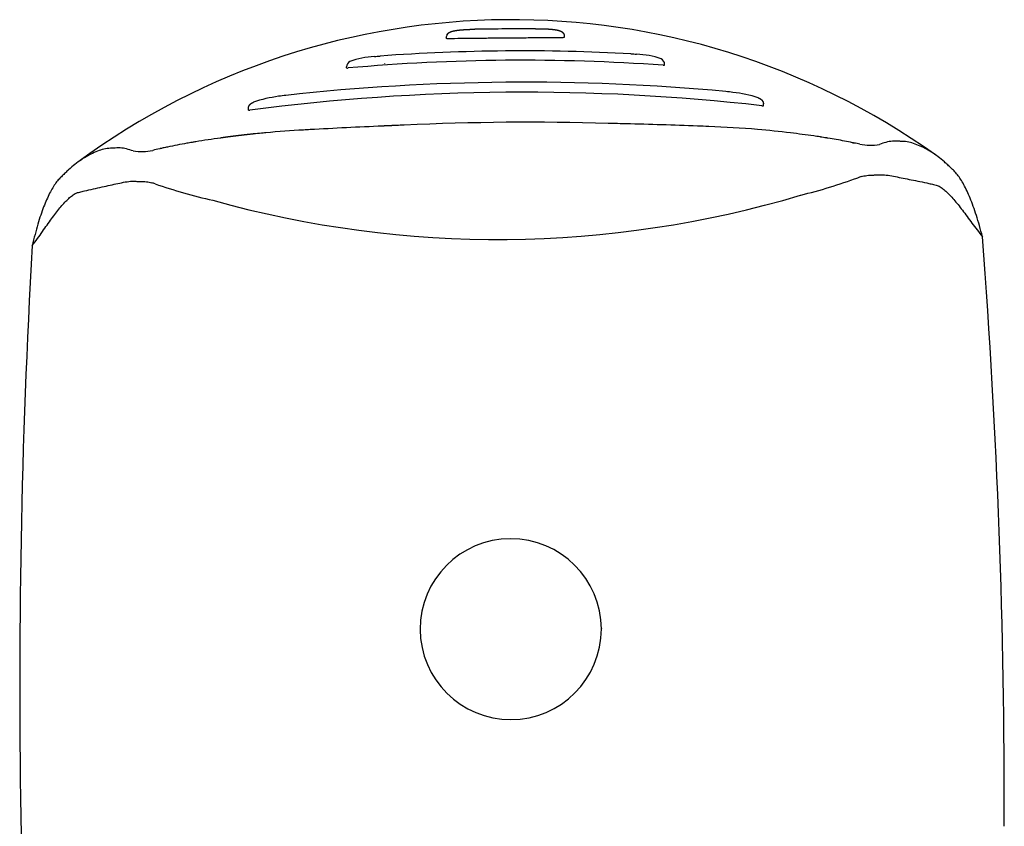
# Model space of a CAD drawing. Header units: millimetres. Extents: x 41.661 to 41.712, y 46.425 to 46.548.
# Tile 2 of 2: x 41.661 to 41.712, y 46.506 to 46.548. Entities that reach past the tile are written whole.
import ezdxf

# ---------------------------------------------------------------- set-up
doc = ezdxf.new("R2010")
doc.units = ezdxf.units.MM
doc.layers.add('SANINDUSA', color=3, linetype='Continuous')

msp = doc.modelspace()

# ---------------------------------------------------------------- linework, layer by layer
at = {"layer": 'SANINDUSA'}
for p, q in [((41.68306029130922, 46.54691326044), (41.68306016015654, 46.54692827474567)), ((41.68880137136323, 46.54694406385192), (41.68880142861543, 46.54694406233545)), ((41.68920216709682, 46.54696683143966), (41.68920203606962, 46.54698183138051)), ((41.67988082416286, 46.54560076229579), (41.67988372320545, 46.54560104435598)), ((41.69439160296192, 46.54551458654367), (41.69439121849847, 46.54555859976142)), ((41.67789336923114, 46.54537070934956), (41.67789298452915, 46.5454147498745)), ((41.69951462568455, 46.54340726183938), (41.69951382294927, 46.54349915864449)), ((41.67280427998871, 46.5431743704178), (41.67280347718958, 46.54326627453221)), ((41.67286348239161, 46.54316570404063), (41.67286354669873, 46.54316573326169)), ((41.68170937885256, 46.51624895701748), (41.68170941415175, 46.51623480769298)), ((41.69110934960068, 46.51627240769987), (41.69110938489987, 46.51625825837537))]:
    msp.add_line(p, q, dxfattribs=at)
for centre, radius, start, end in [((41.68645975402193, 46.50990550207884), 0.03795967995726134, 54.60079697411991, 126.3653879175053), ((41.68338001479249, 46.54692731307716), 0.0003198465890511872, 149.199374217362, 179.8273111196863), ((41.68888947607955, 46.54697741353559), 0.0003125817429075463, 0.8102176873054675, 32.17935868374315), ((41.68702929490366, 46.44367873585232), 0.1025685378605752, 86.86446261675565, 94.13458566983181), ((41.69275339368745, 46.54154280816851), 0.004536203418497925, 71.15685515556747, 87.66519198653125), ((41.67822901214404, 46.54540392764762), 0.0003361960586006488, 120.0347490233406, 178.1560654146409), ((41.68703171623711, 46.44344191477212), 0.1023188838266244, 85.91987860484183, 95.07916968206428), ((41.67960322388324, 46.54141602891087), 0.004548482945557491, 93.36494626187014, 109.8232756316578), ((41.69405700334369, 46.54554287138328), 0.0003345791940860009, 2.693666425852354, 61.14020903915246), ((41.6871265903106, 46.43229826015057), 0.1123253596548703, 84.66941285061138, 96.32963543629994), ((41.68710127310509, 46.4352582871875), 0.1088438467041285, 83.49120024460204, 97.50784804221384), ((41.69690406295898, 46.53672121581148), 0.007445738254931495, 82.02007582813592, 84.93136371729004), ((41.69711240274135, 46.53699303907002), 0.007149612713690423, 72.60884351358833, 83.37145080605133), ((41.67531858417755, 46.53680132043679), 0.007151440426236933, 97.65346582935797, 108.3917987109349), ((41.67551331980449, 46.53667410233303), 0.007305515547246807, 96.05347232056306, 99.03355648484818), ((41.68738753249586, 46.40216577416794), 0.1403797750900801, 88.33782232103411, 92.65304573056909), ((41.6833710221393, 46.1940407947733), 0.3485386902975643, 87.90774077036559, 88.51708958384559), ((41.67984331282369, 46.47146242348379), 0.07080171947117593, 93.38788446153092, 94.96788654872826), ((41.69348121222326, 46.22650467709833), 0.3161396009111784, 92.48628269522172, 93.1703289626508), ((41.69411055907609, 46.4789133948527), 0.06346191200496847, 85.38651956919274, 87.68033424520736), ((41.69552087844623, 46.49813018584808), 0.04419416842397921, 82.98033031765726, 85.20511564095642), ((41.67539289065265, 46.50888427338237), 0.03307605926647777, 100.0640079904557, 101.8414664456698), ((41.70505753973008, 46.54423231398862), 0.002880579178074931, 259.1768497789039, 279.5295498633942), ((41.66724871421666, 46.54388678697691), 0.002864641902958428, 261.4347499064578, 281.8561826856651), ((41.66741145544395, 46.53796783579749), 0.001487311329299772, 68.26807986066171, 74.92204192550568), ((41.69464679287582, 46.5664524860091), 0.02851402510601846, 283.8030017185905, 290.0520618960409), ((41.70500687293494, 46.53826035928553), 0.001522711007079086, 106.0033110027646, 112.6340895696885), ((41.67719905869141, 46.5660173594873), 0.02822212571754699, 250.8896406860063, 257.205704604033), ((41.68573945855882, 46.591390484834), 0.05492335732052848, 254.3805886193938, 286.6185570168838), ((41.32564552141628, 46.50708049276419), 0.3863618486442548, 359.8425711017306, 4.381496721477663), ((42.05598915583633, 46.51345473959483), 0.3950506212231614, 176.7074662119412, 181.1429993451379), ((41.68640937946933, 46.51625457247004), 0.004700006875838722, 180.2409446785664, 0.04493330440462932)]:
    msp.add_arc(centre, radius, start, end, dxfattribs=at)
for centre, major_axis, ratio, start_param, end_param in [((41.68633024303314, 46.54142480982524), (0.02251424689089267, -0.0002784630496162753), 0.05130869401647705, 1.298882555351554, 1.326314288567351), ((41.68546280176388, 46.53639737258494), (0.02132413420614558, -0.001898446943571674), 0.2578933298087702, 2.185010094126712, 2.207719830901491), ((41.68549817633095, 46.53670166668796), (0.02135712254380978, -0.001709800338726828), 0.2460797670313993, 2.174956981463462, 2.182756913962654), ((41.68578298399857, 46.53947412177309), (0.02174443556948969, -0.0002105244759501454), 0.1335366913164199, 2.0388902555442, 2.056375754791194), ((41.68607214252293, 46.54119583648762), (0.02265296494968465, 0.0006206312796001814), 0.06075154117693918, 1.799953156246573, 1.813523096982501), ((41.68661046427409, 46.53970328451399), (0.02172780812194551, 0.0004845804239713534), 0.1245327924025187, 1.08619106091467, 1.116261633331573), ((41.68583798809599, 46.53879823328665), (0.02301547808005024, 0.0004930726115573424), 0.165630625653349, 0.7810801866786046, 0.8525689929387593), ((41.69423013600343, 46.53059260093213), (-0.03417040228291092, 0.005371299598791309), 0.3027146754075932, 5.551947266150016, 5.563179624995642), ((41.69103555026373, 46.53576466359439), (0.0292856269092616, -0.001864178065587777), 0.2189324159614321, 2.382120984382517, 2.391815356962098), ((41.68656315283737, 46.53903549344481), (0.02301297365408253, 6.713803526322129e-05), 0.1583360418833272, 2.292171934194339, 2.368840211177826), ((41.6846389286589, 46.5388194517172), (0.02469823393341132, 0.0003646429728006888), 0.1582640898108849, 0.7630921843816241, 0.7818156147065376), ((41.6782760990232, 46.53028208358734), (0.03415328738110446, 0.006091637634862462), 0.3054804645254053, 0.7207762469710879, 0.7276091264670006), ((41.67374339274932, 46.51805790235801), (0.04160905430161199, 0.01594280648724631), 0.4369598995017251, 0.614561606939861, 0.6430430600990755), ((41.67638546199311, 46.49931801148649), (0.03945833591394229, 0.03579553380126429), 0.59423316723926, 0.4087348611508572, 0.4205272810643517), ((41.68861131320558, 46.48887832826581), (-0.02678019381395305, 0.04992172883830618), 0.660591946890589, 6.102289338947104, 6.112083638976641), ((41.69545646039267, 46.49677194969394), (-0.03821697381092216, 0.03858249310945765), 0.6123156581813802, 5.912758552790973, 5.915481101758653), ((41.69743914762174, 46.50153458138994), (-0.04105954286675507, 0.03264184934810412), 0.5794129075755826, 5.835716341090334, 5.84209402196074), ((41.68640939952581, 46.51624653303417), (0.00469999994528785, -8.043929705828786e-18), 0.998134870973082, 0.002499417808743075, 3.144092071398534), ((41.68651152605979, 46.50581785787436), (-0.02549900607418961, -0.0002227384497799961), 0.04361739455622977, 3.122169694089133, 3.141211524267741)]:
    msp.add_ellipse(centre, major_axis=major_axis, ratio=ratio, start_param=start_param, end_param=end_param, dxfattribs=at)
for points, degree, knots in [([(41.68310528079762, 46.54709109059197), (41.68312135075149, 46.54711502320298), (41.68313970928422, 46.54713736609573), (41.68316000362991, 46.5471578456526), (41.683184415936, 46.54717824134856), (41.68321040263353, 46.54719630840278), (41.68323748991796, 46.54721214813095), (41.6832693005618, 46.54722778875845), (41.68330161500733, 46.54724118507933), (41.68333412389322, 46.54725273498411), (41.68338360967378, 46.54726766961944), (41.68343336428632, 46.5472802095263), (41.68348327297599, 46.54729093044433), (41.68358420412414, 46.5473088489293), (41.68368602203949, 46.54732294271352), (41.68378866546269, 46.54733408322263), (41.68389207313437, 46.54734314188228), (41.68403620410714, 46.54735321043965), (41.68418179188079, 46.54736081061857), (41.68432866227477, 46.5473664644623)], 1, [0, 0, 0.02887165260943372, 0.05774330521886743, 0.08661495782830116, 0.1186578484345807, 0.1507007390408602, 0.1827436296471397, 0.2194227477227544, 0.2561018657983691, 0.2927809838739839, 0.348430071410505, 0.4040791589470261, 0.4597282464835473, 0.5716641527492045, 0.6836000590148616, 0.7955359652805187, 0.9074718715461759, 1.062097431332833, 1.216722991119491, 1.371348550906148, 1.371348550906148]), ([(41.68770105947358, 46.54739747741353), (41.68766509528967, 46.54739714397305), (41.68762903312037, 46.54739681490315), (41.6875928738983, 46.54739648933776), (41.68735650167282, 46.54739436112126), (41.68711600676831, 46.54739237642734), (41.68687144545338, 46.54739034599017), (41.68674916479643, 46.54738933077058), (41.68662586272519, 46.54738830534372), (41.68650151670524, 46.54738725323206), (41.68637717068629, 46.54738620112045), (41.68625131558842, 46.54738511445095), (41.68612653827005, 46.547384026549), (41.6858769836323, 46.54738185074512), (41.68562996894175, 46.54737962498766), (41.68538556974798, 46.54737739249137), (41.68526337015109, 46.54737627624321), (41.6851418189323, 46.54737516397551), (41.68502092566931, 46.5473740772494), (41.68496047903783, 46.54737353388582), (41.68490019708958, 46.54737299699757), (41.68484008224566, 46.54737246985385), (41.68477996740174, 46.54737194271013), (41.68471993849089, 46.54737142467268), (41.68466060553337, 46.54737092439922), (41.68462460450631, 46.54737062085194), (41.68458881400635, 46.54737032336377), (41.68455323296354, 46.54737003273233)], 3, [0, 0, 0, 0, 0.03553719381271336, 0.03553719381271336, 0.03553719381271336, 0.2678432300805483, 0.2678432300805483, 0.2678432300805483, 0.3839962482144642, 0.3839962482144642, 0.3839962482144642, 0.5001492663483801, 0.5001492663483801, 0.5001492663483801, 0.7324553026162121, 0.7324553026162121, 0.7324553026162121, 0.848608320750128, 0.848608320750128, 0.848608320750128, 0.9066848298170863, 0.9066848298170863, 0.9066848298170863, 0.9647613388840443, 0.9647613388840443, 0.9647613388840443, 1, 1, 1, 1]), ([(41.68792027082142, 46.54739790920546), (41.68807696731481, 46.54739469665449), (41.68823228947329, 46.54738925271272), (41.68838604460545, 46.54738075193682), (41.68853804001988, 46.54736836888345), (41.68864048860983, 46.54735723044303), (41.68874223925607, 46.54734254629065), (41.68884327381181, 46.54732260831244), (41.68889618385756, 46.54730927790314), (41.68894889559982, 46.54729274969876), (41.68900065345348, 46.54727184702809), (41.68902877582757, 46.54725775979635), (41.68905627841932, 46.54724141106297), (41.68908244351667, 46.5472227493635), (41.6891091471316, 46.54719931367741), (41.68913327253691, 46.54717287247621), (41.68915404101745, 46.54714388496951)], 1, [0, 0, 0.1648158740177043, 0.3296317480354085, 0.4944476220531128, 0.659263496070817, 0.7714218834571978, 0.8835802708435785, 0.9957386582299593, 1.054516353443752, 1.113294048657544, 1.172071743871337, 1.204545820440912, 1.237019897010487, 1.269493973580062, 1.305151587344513, 1.340809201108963, 1.376466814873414, 1.376466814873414]), ([(41.68306029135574, 46.54691326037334), (41.68306029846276, 46.54691244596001), (41.68306047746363, 46.54691165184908), (41.68306083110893, 46.5469108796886), (41.68306178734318, 46.54690879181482), (41.68306398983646, 46.54690690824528), (41.68306739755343, 46.54690522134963), (41.68307080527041, 46.54690353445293), (41.68307545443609, 46.54690203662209), (41.68308129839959, 46.54690076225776), (41.6830871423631, 46.54689948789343), (41.6830940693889, 46.54689845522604), (41.68310204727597, 46.54689765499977), (41.68311002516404, 46.54689685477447), (41.68311912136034, 46.54689628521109), (41.68312917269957, 46.54689596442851), (41.68313922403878, 46.54689564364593), (41.6831501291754, 46.54689557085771), (41.68316189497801, 46.54689574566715)], 3, [0.3287711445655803, 0.3287711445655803, 0.3287711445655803, 0.3287711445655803, 0.3750000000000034, 0.3750000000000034, 0.3750000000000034, 0.5000000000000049, 0.5000000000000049, 0.5000000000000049, 0.6250000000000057, 0.6250000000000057, 0.6250000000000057, 0.7500000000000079, 0.7500000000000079, 0.7500000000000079, 0.8750000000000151, 0.8750000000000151, 0.8750000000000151, 1, 1, 1, 1]), ([(41.68316189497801, 46.54689574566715), (41.6833768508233, 46.54689670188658), (41.68360153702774, 46.54689843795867), (41.68383555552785, 46.54690061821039), (41.68406957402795, 46.54690279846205), (41.6843129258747, 46.54690542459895), (41.68456593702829, 46.54690821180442), (41.68462918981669, 46.54690890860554), (41.68469315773, 46.54690961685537), (41.68475719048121, 46.54691032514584), (41.68482122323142, 46.5469110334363), (41.68488543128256, 46.54691174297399), (41.6849498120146, 46.54691244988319), (41.68507857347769, 46.54691386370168), (41.68520802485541, 46.54691526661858), (41.6853381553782, 46.54691663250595), (41.68559841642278, 46.54691936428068), (41.68586138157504, 46.5469219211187), (41.68612711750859, 46.54692423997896), (41.68625998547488, 46.54692539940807), (41.68639399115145, 46.54692651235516), (41.68652642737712, 46.54692754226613), (41.68665886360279, 46.54692857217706), (41.68679020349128, 46.54692952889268), (41.68692047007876, 46.54693043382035), (41.68718100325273, 46.54693224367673), (41.68743726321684, 46.54693384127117), (41.68768918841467, 46.54693545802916), (41.68775216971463, 46.5469358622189), (41.68781487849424, 46.54693626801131), (41.68787731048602, 46.54693667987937), (41.68793974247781, 46.54693709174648), (41.68800197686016, 46.54693751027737), (41.6880634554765, 46.54693793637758), (41.6881864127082, 46.546938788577), (41.68830677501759, 46.5469396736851), (41.68842458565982, 46.54694062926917), (41.68866020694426, 46.54694254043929), (41.68888567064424, 46.54694473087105), (41.68910073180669, 46.54694752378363)], 3, [0, 0, 0, 0, 0.125, 0.125, 0.125, 0.2499999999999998, 0.2499999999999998, 0.2499999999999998, 0.2812499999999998, 0.2812499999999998, 0.2812499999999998, 0.3124999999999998, 0.3124999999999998, 0.3124999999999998, 0.3749999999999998, 0.3749999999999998, 0.3749999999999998, 0.4999999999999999, 0.4999999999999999, 0.4999999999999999, 0.5625, 0.5625, 0.5625, 0.6250000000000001, 0.6250000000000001, 0.6250000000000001, 0.7500000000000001, 0.7500000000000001, 0.7500000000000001, 0.7812499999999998, 0.7812499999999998, 0.7812499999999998, 0.8124999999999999, 0.8124999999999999, 0.8124999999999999, 0.875, 0.875, 0.875, 1, 1, 1, 1]), ([(41.68910073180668, 46.546947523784), (41.68912399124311, 46.54694758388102), (41.68916486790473, 46.54694971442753), (41.68919643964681, 46.54695703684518), (41.68920218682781, 46.54696380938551), (41.68920216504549, 46.54696683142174)], 3, [0, 0, 0, 0, 0.25, 0.5, 0.6715272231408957, 0.6715272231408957, 0.6715272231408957, 0.6715272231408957]), ([(41.69431184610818, 46.5455014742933), (41.69432374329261, 46.54550020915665), (41.69433439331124, 46.54549949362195), (41.69434383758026, 46.54549931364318), (41.69435328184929, 46.5454991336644), (41.69436159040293, 46.54549950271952), (41.69436839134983, 46.54550041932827), (41.69437519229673, 46.54550133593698), (41.6943805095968, 46.54550278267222), (41.69438435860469, 46.54550475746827), (41.69438820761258, 46.54550673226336), (41.69439055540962, 46.54550925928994), (41.69439131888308, 46.545512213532), (41.69439151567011, 46.54551297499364), (41.69439161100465, 46.54551376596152), (41.69439160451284, 46.54551458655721)], 3, [0, 0, 0, 0, 0.1249999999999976, 0.1249999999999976, 0.1249999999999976, 0.2499999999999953, 0.2499999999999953, 0.2499999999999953, 0.3749999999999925, 0.3749999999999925, 0.3749999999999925, 0.5000000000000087, 0.5000000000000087, 0.5000000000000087, 0.5322189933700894, 0.5322189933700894, 0.5322189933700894, 0.5322189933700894]), ([(41.67789337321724, 46.54537070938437), (41.6778933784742, 46.54536990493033), (41.67789348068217, 46.54536913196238), (41.67789368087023, 46.54536839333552), (41.6778944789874, 46.54536544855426), (41.67789678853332, 46.54536301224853), (41.67790064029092, 46.54536109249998), (41.67790449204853, 46.54535917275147), (41.67790991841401, 46.54535779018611), (41.67791667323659, 46.54535699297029), (41.67793018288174, 46.54535539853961), (41.67794947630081, 46.54535608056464), (41.67797320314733, 46.54535902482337)], 3, [0.468646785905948, 0.468646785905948, 0.468646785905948, 0.468646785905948, 0.499999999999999, 0.499999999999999, 0.499999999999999, 0.6249999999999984, 0.6249999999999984, 0.6249999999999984, 0.7499999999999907, 0.7499999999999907, 0.7499999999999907, 1, 1, 1, 1]), ([(41.67280347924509, 46.54326627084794), (41.67280483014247, 46.54329570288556), (41.6728093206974, 46.54332490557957), (41.67281683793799, 46.54335338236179), (41.67282747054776, 46.5433812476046), (41.67284090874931, 46.54340792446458), (41.67285679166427, 46.54343296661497), (41.67287467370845, 46.54345598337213), (41.67289433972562, 46.54347727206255), (41.67291526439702, 46.5434966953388), (41.67293946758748, 46.54351609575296), (41.67296422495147, 46.54353343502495), (41.67298915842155, 46.54354902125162), (41.67302591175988, 46.54356949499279), (41.67306221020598, 46.54358747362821)], 1, [0, 0, 0.02938252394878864, 0.05876504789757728, 0.08814757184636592, 0.1179110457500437, 0.1476745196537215, 0.1774379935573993, 0.206903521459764, 0.2363690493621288, 0.2658345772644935, 0.2986371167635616, 0.3314396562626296, 0.3642421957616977, 0.4129318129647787, 0.4616152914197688, 0.4616152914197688]), ([(41.69924937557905, 46.54381581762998), (41.6992903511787, 46.54379629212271), (41.69933180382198, 46.54377360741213), (41.69935950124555, 46.5437561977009), (41.6993869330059, 46.54373645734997), (41.69941343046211, 46.54371409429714), (41.69944002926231, 46.54368675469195), (41.69946373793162, 46.54365611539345), (41.69948349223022, 46.54362273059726), (41.69949600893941, 46.54359410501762), (41.69950537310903, 46.54356418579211), (41.69951133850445, 46.54353349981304), (41.69951382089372, 46.54349915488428)], 1, [6.18099269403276e-06, 6.18099269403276e-06, 0.05433699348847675, 0.1086739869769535, 0.1448118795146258, 0.1809497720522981, 0.2170876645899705, 0.2558604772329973, 0.2946332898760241, 0.3334061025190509, 0.3645868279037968, 0.3957675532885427, 0.4269482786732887, 0.4613846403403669, 0.4613846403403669]), ([(41.67280433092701, 46.54317437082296), (41.67280439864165, 46.54316874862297), (41.67281476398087, 46.54315904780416), (41.67285175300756, 46.54316271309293), (41.67287951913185, 46.54316901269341)], 3, [0.5833122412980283, 0.5833122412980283, 0.5833122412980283, 0.5833122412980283, 0.75, 1, 1, 1, 1]), ([(41.69943935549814, 46.54340057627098), (41.69945345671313, 46.54339763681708), (41.69946572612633, 46.54339575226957), (41.69947618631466, 46.54339491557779), (41.69948664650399, 46.54339407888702), (41.69949525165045, 46.54339432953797), (41.69950151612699, 46.54339565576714), (41.69950464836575, 46.54339631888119), (41.69950723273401, 46.54339724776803), (41.69950926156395, 46.54339844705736), (41.69951129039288, 46.54339964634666), (41.69951276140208, 46.54340112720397), (41.69951363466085, 46.54340284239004), (41.69951431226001, 46.54340417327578), (41.69951464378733, 46.54340564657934), (41.69951463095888, 46.54340726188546)], 3, [0, 0, 0, 0, 0.1250000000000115, 0.1250000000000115, 0.1250000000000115, 0.2500000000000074, 0.2500000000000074, 0.2500000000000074, 0.3124999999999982, 0.3124999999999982, 0.3124999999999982, 0.3750000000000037, 0.3750000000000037, 0.3750000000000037, 0.423496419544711, 0.423496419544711, 0.423496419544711, 0.423496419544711]), ([(41.70451661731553, 46.54140298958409), (41.70446951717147, 46.54141345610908), (41.70438303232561, 46.54143213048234), (41.70420233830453, 46.54147093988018), (41.70414075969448, 46.54148400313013), (41.70416035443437, 46.54147977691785), (41.7041703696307, 46.54147761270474), (41.70418029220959, 46.54147549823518), (41.70418669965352, 46.54147415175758), (41.70418122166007, 46.54147531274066), (41.70417899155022, 46.54147576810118), (41.70415931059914, 46.54147988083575), (41.70414773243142, 46.54148228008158), (41.70413930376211, 46.54148402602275)], 3, [0, 0, 0, 0, 0.25, 0.5, 0.75, 0.8125, 0.84375, 0.859375, 0.8671875, 0.875, 0.90625, 0.9375, 1, 1, 1, 1]), ([(41.71087821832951, 46.53659739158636), (41.71077566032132, 46.53700582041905), (41.71067100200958, 46.53737261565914), (41.71045823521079, 46.53803757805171), (41.71034992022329, 46.53833603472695), (41.71013102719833, 46.53886891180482), (41.71002108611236, 46.53910187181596), (41.70980031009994, 46.5395072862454), (41.70968947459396, 46.53967970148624), (41.70952258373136, 46.53989516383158), (41.70946684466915, 46.53995962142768), (41.7093830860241, 46.54004615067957), (41.70935514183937, 46.5400733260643), (41.70929920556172, 46.54012443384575), (41.70927121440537, 46.5401484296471), (41.70921526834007, 46.54019887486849), (41.70918731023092, 46.5402251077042), (41.70913140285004, 46.54027817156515), (41.70910345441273, 46.54030505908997), (41.70901958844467, 46.54038432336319), (41.70896364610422, 46.54043502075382), (41.70868380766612, 46.54067992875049), (41.70845953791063, 46.54084884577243), (41.70801021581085, 46.54113370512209), (41.70778506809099, 46.5412491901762), (41.70744720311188, 46.54139161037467), (41.7073345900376, 46.54143528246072), (41.70710940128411, 46.54150606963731), (41.70699682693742, 46.54153259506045), (41.70682801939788, 46.54154848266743), (41.7067717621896, 46.54154847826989), (41.70668737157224, 46.54155059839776), (41.7066592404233, 46.54155172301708), (41.70660297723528, 46.54155436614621), (41.70657484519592, 46.54155588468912), (41.70643418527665, 46.54156335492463), (41.7063216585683, 46.54156878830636), (41.70609667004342, 46.54155092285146), (41.70598420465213, 46.54152920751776), (41.70575930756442, 46.54147085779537), (41.70564687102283, 46.54143571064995), (41.70553445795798, 46.54139148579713)], 3, [0, 0, 0, 0, 0.062499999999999, 0.062499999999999, 0.1250000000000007, 0.1250000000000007, 0.1874999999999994, 0.1874999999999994, 0.2500000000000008, 0.2500000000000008, 0.2812500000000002, 0.2812500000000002, 0.2968749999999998, 0.2968749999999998, 0.3124999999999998, 0.3124999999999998, 0.3281249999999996, 0.3281249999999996, 0.3437499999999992, 0.3437499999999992, 0.3750000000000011, 0.3750000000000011, 0.4999999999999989, 0.4999999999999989, 0.6249999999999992, 0.6249999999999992, 0.6875000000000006, 0.6875000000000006, 0.7499999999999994, 0.7499999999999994, 0.7812499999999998, 0.7812499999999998, 0.7968750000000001, 0.7968750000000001, 0.8125, 0.8125, 0.875, 0.875, 0.9375000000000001, 0.9375000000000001, 1, 1, 1, 1]), ([(41.66682204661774, 46.54105409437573), (41.66670919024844, 46.54109654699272), (41.66659646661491, 46.54112987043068), (41.6663712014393, 46.54118446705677), (41.66625868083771, 46.54120423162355), (41.66603402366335, 46.54121792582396), (41.66592190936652, 46.54121035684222), (41.66578177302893, 46.54120045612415), (41.66575374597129, 46.54119846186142), (41.6656976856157, 46.54119489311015), (41.66566965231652, 46.54119331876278), (41.66558553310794, 46.54118989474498), (41.66552943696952, 46.54118873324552), (41.66536138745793, 46.54116917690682), (41.66524959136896, 46.54114020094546), (41.66502626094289, 46.54106464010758), (41.6649147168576, 46.54101871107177), (41.6645802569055, 46.54086933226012), (41.66435782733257, 46.5407489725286), (41.66391446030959, 46.54045363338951), (41.6636935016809, 46.54027912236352), (41.66341822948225, 46.54002669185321), (41.663363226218, 46.53997431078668), (41.66328080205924, 46.5398927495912), (41.66325333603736, 46.53986524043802), (41.66319837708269, 46.53981121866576), (41.66317088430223, 46.53978470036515), (41.66311584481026, 46.53973366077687), (41.66308830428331, 46.53970891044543), (41.66303333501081, 46.53965527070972), (41.66300589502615, 46.53962679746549), (41.66292371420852, 46.53953622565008), (41.66286911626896, 46.53946883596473), (41.66270593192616, 46.53924409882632), (41.66259872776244, 46.53906592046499), (41.66238756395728, 46.53865178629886), (41.66228360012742, 46.53841586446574), (41.66207912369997, 46.53788247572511), (41.66197860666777, 46.53758508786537), (41.6617814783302, 46.53692066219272), (41.66168485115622, 46.53655382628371), (41.66159064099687, 46.53614405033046)], 3, [0, 0, 0, 0, 0.06250000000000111, 0.06250000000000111, 0.1249999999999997, 0.1249999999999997, 0.1875000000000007, 0.1875000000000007, 0.2031249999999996, 0.2031249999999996, 0.218750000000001, 0.218750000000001, 0.249999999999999, 0.249999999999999, 0.3125, 0.3125, 0.3750000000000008, 0.3750000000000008, 0.5, 0.5, 0.6249999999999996, 0.6249999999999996, 0.65625, 0.65625, 0.671874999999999, 0.671874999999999, 0.6875000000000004, 0.6875000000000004, 0.7031249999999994, 0.7031249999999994, 0.7187500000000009, 0.7187500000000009, 0.7499999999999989, 0.7499999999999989, 0.8125, 0.8125, 0.8750000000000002, 0.8750000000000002, 0.9375000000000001, 0.9375000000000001, 1, 1, 1, 1]), ([(41.66159064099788, 46.53614405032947), (41.6617787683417, 46.53638679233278), (41.66195304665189, 46.53663363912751), (41.6622842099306, 46.53710394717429), (41.66244090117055, 46.53732803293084), (41.66274193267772, 46.53774101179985), (41.66288624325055, 46.53793010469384), (41.66316564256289, 46.53826738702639), (41.66330087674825, 46.53841543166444), (41.66349775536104, 46.53860491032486), (41.66356173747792, 46.53866283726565), (41.66365693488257, 46.53874022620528), (41.66368857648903, 46.53876442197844), (41.66375178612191, 46.53880959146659), (41.66378256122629, 46.5388312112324), (41.66385080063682, 46.53886693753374), (41.66388891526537, 46.5388804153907), (41.6639684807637, 46.53890353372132), (41.66400967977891, 46.53891354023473), (41.66413300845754, 46.53894291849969), (41.66421402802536, 46.53896209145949), (41.66461262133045, 46.53905803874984), (41.66491858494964, 46.53912613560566), (41.66549868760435, 46.53925145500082), (41.66576903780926, 46.53931361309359), (41.66615835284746, 46.53939749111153), (41.66628585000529, 46.53942443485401), (41.66653744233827, 46.53946703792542), (41.66666150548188, 46.53948211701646), (41.66684498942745, 46.5394860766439), (41.66690573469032, 46.53948315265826), (41.66699779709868, 46.53947814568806), (41.66702839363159, 46.5394768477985), (41.66708941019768, 46.53947501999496), (41.66711985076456, 46.53947440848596), (41.66727177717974, 46.53947170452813), (41.6673923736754, 46.5394705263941), (41.66760758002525, 46.53944626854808), (41.6677026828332, 46.53942796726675), (41.66779827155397, 46.539403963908)], 3, [0, 0, 0, 0, 0.06249999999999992, 0.06249999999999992, 0.1249999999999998, 0.1249999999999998, 0.1875, 0.1875, 0.2500000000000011, 0.2500000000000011, 0.2812499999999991, 0.2812499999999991, 0.2968750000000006, 0.2968750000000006, 0.3124999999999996, 0.3124999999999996, 0.328125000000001, 0.328125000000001, 0.34375, 0.34375, 0.3750000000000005, 0.3750000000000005, 0.5, 0.5, 0.6249999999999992, 0.6249999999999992, 0.6875, 0.6875, 0.750000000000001, 0.750000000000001, 0.781249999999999, 0.781249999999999, 0.7968750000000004, 0.7968750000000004, 0.8124999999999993, 0.8124999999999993, 0.8750000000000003, 0.8750000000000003, 0.9244363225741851, 0.9244363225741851, 0.9244363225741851, 0.9244363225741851]), ([(41.70458715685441, 46.53972408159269), (41.7046830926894, 46.53974995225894), (41.70477863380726, 46.53977011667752), (41.70499447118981, 46.53979849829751), (41.70511532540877, 46.5398019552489), (41.7052675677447, 46.53980731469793), (41.70529807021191, 46.53980844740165), (41.70535919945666, 46.53981129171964), (41.7053898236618, 46.53981305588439), (41.70548205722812, 46.53981962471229), (41.70554292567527, 46.53982386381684), (41.70572683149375, 46.53982375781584), (41.7058513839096, 46.53981128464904), (41.70610414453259, 46.53977381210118), (41.70623232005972, 46.53974934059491), (41.70662357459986, 46.53967299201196), (41.70689511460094, 46.53961586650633), (41.70747686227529, 46.53950166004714), (41.70778365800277, 46.53943985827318), (41.70818276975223, 46.53935180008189), (41.70826362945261, 46.53933403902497), (41.70838718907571, 46.53930731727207), (41.7084286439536, 46.53929831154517), (41.70850945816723, 46.53927787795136), (41.70854889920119, 46.53926644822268), (41.70862036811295, 46.53923521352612), (41.70865206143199, 46.53921516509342), (41.70871603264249, 46.53917268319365), (41.70874807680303, 46.53914986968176), (41.70884446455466, 46.53907668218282), (41.70890911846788, 46.53902152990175), (41.70910802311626, 46.53884073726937), (41.7092458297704, 46.53869838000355), (41.7095326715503, 46.53836997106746), (41.70968191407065, 46.53818415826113), (41.70999578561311, 46.53777375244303), (41.71015952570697, 46.53755009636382), (41.71050381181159, 46.53708236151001), (41.71068446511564, 46.53683732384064), (41.71087821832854, 46.53659739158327)], 3, [0.07529609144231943, 0.07529609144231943, 0.07529609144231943, 0.07529609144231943, 0.125, 0.125, 0.1874999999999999, 0.1874999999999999, 0.2031249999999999, 0.2031249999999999, 0.2187500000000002, 0.2187500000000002, 0.2500000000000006, 0.2500000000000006, 0.3124999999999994, 0.3124999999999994, 0.3750000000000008, 0.3750000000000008, 0.5000000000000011, 0.5000000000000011, 0.6249999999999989, 0.6249999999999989, 0.6562500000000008, 0.6562500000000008, 0.6718750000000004, 0.6718750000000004, 0.6875000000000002, 0.6875000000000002, 0.7031250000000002, 0.7031250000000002, 0.7187499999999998, 0.7187499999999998, 0.7499999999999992, 0.7499999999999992, 0.8125000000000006, 0.8125000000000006, 0.8749999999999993, 0.8749999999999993, 0.937500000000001, 0.937500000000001, 1, 1, 1, 1])]:
    msp.add_open_spline(points, degree=degree, knots=knots, dxfattribs=at)
for points in [[(41.6843291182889, 46.54736646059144), (41.68440276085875, 46.5473689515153), (41.68447756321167, 46.54736998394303), (41.68455323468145, 46.54737003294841)], [(41.68770105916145, 46.54739747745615), (41.68777499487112, 46.54739871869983), (41.68784813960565, 46.54739901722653), (41.68792018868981, 46.54739790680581)], [(41.692639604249, 46.54609372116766), (41.69274071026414, 46.54608972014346), (41.69284034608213, 46.54608366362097), (41.69293817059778, 46.54607521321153)], [(41.67933627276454, 46.54595664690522), (41.67943383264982, 46.54596679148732), (41.67953323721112, 46.54597457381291), (41.67963415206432, 46.54598033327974)], [(41.71201053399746, 46.50604017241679), (41.71201052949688, 46.50604087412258), (41.71201052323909, 46.50604157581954), (41.71201051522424, 46.50604227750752)]]:
    msp.add_open_spline(points, degree=3, dxfattribs=at)
for points, weights, knots in [([(41.69179376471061, 46.54247823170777), (41.6917737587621, 46.5424787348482), (41.69175374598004, 46.54247923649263), (41.69173372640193, 46.54247973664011), (41.69172259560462, 46.54248001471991), (41.69171146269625, 46.54248029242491), (41.69170032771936, 46.54248056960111), (41.69162013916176, 46.54248256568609), (41.6915398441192, 46.54248453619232), (41.69145944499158, 46.542486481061)], [1, 0.9999993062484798, 0.9999992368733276, 0.999999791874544, 0.999999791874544, 0.999999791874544, 0.999999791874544, 0.9999909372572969, 0.9999920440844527, 1.000003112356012], [2.220446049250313e-16, 2.220446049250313e-16, 2.220446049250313e-16, 2.220446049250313e-16, 0.002737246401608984, 0.002737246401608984, 0.002737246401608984, 0.004259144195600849, 0.004259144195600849, 0.004259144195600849, 0.01521899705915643, 0.01521899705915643, 0.01521899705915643, 0.01521899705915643]), ([(41.67317440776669, 46.54194751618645), (41.67317055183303, 46.54194713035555), (41.67316669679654, 46.54194674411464), (41.67316284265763, 46.54194635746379), (41.67312588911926, 46.54194265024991), (41.67308902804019, 46.54193890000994), (41.67305224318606, 46.54193511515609), (41.67272496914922, 46.54190144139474), (41.67240429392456, 46.54186482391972), (41.67209046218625, 46.54182529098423)], [1, 0.9999999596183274, 0.9999999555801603, 0.9999999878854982, 0.9999999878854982, 0.9999999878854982, 0.9999999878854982, 0.9997733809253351, 0.9998017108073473, 1.000084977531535], [-4.440892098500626e-16, -4.440892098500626e-16, -4.440892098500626e-16, -4.440892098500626e-16, 0.0006603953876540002, 0.0006603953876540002, 0.0006603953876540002, 0.006992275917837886, 0.006992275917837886, 0.006992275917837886, 0.06331411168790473, 0.06331411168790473, 0.06331411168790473, 0.06331411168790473]), ([(41.68059089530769, 46.54238252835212), (41.68057101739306, 46.54238168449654), (41.68055114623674, 46.54238083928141), (41.68053128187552, 46.54237999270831), (41.68050370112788, 46.54237881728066), (41.68047613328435, 46.54237763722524), (41.68044857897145, 46.54237645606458), (41.68022042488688, 46.54236667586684), (41.67999321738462, 46.5423567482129), (41.67976701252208, 46.54234667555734)], [1, 0.9999993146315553, 0.9999992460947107, 0.9999997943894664, 0.9999997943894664, 0.9999997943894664, 0.9999997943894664, 0.9999266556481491, 0.999935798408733, 1.000027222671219], [4.440892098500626e-16, 4.440892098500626e-16, 4.440892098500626e-16, 4.440892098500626e-16, 0.002720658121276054, 0.002720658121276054, 0.002720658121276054, 0.006498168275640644, 0.006498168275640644, 0.006498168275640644, 0.03777426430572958, 0.03777426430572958, 0.03777426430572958, 0.03777426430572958]), ([(41.67209046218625, 46.54182529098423), (41.67208720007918, 46.54182488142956), (41.67208393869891, 46.54182447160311), (41.67208067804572, 46.54182406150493), (41.67205581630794, 46.54182093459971), (41.67203100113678, 46.54181777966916), (41.67200622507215, 46.54181461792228), (41.67178647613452, 46.54178657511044), (41.67157003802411, 46.54175745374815), (41.67135698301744, 46.54172726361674)], [1, 0.9999999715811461, 0.9999999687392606, 0.9999999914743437, 0.9999999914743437, 0.9999999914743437, 0.9999999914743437, 0.9999008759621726, 0.9999132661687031, 1.000037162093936], [-4.440892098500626e-16, -4.440892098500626e-16, -4.440892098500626e-16, -4.440892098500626e-16, 0.0005540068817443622, 0.0005540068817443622, 0.0005540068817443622, 0.004778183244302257, 0.004778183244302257, 0.004778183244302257, 0.04224039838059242, 0.04224039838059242, 0.04224039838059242, 0.04224039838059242]), ([(41.7025429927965, 46.54177006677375), (41.70253774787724, 46.54177088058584), (41.70253250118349, 46.54177169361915), (41.70252725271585, 46.54177250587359), (41.70252606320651, 46.54177268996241), (41.70252487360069, 46.54177287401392), (41.70252368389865, 46.54177305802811), (41.7025194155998, 46.5417737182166), (41.70251514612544, 46.54177437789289), (41.70251087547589, 46.54177503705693), (41.7025092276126, 46.5417752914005), (41.70250757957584, 46.54177554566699), (41.70250593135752, 46.54177579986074), (41.70250346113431, 46.54177618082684), (41.70250099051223, 46.54177656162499), (41.70249851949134, 46.54177694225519), (41.70249633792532, 46.54177727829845), (41.70249415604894, 46.54177761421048), (41.70249197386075, 46.54177794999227), (41.7024893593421, 46.54177835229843), (41.70248674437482, 46.54177875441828), (41.70248412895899, 46.54177915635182), (41.70248097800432, 46.54177964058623), (41.70247782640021, 46.5417801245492), (41.70247467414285, 46.54178060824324), (41.70246595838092, 46.54178194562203), (41.70245723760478, 46.54178328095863), (41.70244851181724, 46.54178461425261)], [1, 0.9999999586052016, 0.9999999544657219, 0.9999999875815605, 0.9999999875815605, 0.9999999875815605, 0.9999999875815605, 0.9999999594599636, 0.9999999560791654, 0.9999999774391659, 0.9999999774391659, 0.9999999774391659, 0.9999999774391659, 0.999999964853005, 0.9999999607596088, 0.9999999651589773, 0.9999999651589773, 0.9999999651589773, 0.9999999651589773, 0.9999999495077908, 0.9999999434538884, 0.9999999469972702, 0.9999999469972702, 0.9999999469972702, 0.9999999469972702, 0.9999998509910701, 0.9999998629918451, 0.9999999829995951], [2.220446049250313e-16, 2.220446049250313e-16, 2.220446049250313e-16, 2.220446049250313e-16, 0.0006686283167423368, 0.0006686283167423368, 0.0006686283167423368, 0.0008201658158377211, 0.0008201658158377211, 0.0008201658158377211, 0.001363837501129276, 0.001363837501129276, 0.001363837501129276, 0.001573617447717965, 0.001573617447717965, 0.001573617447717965, 0.001888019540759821, 0.001888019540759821, 0.001888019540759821, 0.002165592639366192, 0.002165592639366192, 0.002165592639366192, 0.002498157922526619, 0.002498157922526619, 0.002498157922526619, 0.002898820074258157, 0.002898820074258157, 0.002898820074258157, 0.004006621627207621, 0.004006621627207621, 0.004006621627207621, 0.004006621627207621]), ([(41.70286480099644, 46.54171875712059), (41.70285091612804, 46.54172103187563), (41.70283701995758, 46.54172330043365), (41.702823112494, 46.5417255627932), (41.7028211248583, 46.54172588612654), (41.70281913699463, 46.5417262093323), (41.70281714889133, 46.54172653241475), (41.70281515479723, 46.54172685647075), (41.70281316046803, 46.54172718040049), (41.70281116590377, 46.54172750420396), (41.70280790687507, 46.54172803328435), (41.70280464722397, 46.54172856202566), (41.70280138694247, 46.54172909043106), (41.70279320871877, 46.54173041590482), (41.70278502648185, 46.5417317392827), (41.7027768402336, 46.54173306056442), (41.70277158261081, 46.54173390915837), (41.70276632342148, 46.54173475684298), (41.7027610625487, 46.54173560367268), (41.70275927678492, 46.54173589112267), (41.70275749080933, 46.54173617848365), (41.70275570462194, 46.54173646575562), (41.70275370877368, 46.54173678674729), (41.70275171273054, 46.54173710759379), (41.70274971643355, 46.54173742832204), (41.70273553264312, 46.54173970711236), (41.70272133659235, 46.54174197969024), (41.70270712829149, 46.54174424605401)], [1, 0.9999997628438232, 0.9999997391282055, 0.9999999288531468, 0.9999999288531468, 0.9999999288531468, 0.9999999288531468, 0.9999999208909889, 0.9999999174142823, 0.9999999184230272, 0.9999999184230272, 0.9999999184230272, 0.9999999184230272, 0.9999998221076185, 0.9999998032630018, 0.9999998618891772, 0.9999998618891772, 0.9999998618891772, 0.9999998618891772, 0.9999998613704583, 0.9999998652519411, 0.9999998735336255, 0.9999998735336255, 0.9999998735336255, 0.9999998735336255, 0.9999996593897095, 0.9999996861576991, 0.9999999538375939], [6.661338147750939e-16, 6.661338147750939e-16, 6.661338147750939e-16, 6.661338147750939e-16, 0.00160040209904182, 0.00160040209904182, 0.00160040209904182, 0.001829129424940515, 0.001829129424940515, 0.001829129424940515, 0.002058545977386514, 0.002058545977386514, 0.002058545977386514, 0.002433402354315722, 0.002433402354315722, 0.002433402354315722, 0.003373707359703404, 0.003373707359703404, 0.003373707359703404, 0.003977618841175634, 0.003977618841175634, 0.003977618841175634, 0.004182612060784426, 0.004182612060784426, 0.004182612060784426, 0.004411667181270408, 0.004411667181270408, 0.004411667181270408, 0.006039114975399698, 0.006039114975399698, 0.006039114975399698, 0.006039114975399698]), ([(41.66828655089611, 46.54118739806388), (41.66828391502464, 46.54118681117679), (41.66828127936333, 46.54118622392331), (41.66827864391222, 46.54118563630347), (41.66827809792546, 46.54118551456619), (41.66827755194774, 46.54118539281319), (41.66827700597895, 46.54118527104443), (41.66827527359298, 46.54118488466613), (41.66827354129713, 46.5411844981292), (41.66827180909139, 46.54118411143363), (41.66827092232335, 46.54118391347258), (41.66827003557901, 46.54118371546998), (41.66826914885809, 46.54118351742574), (41.66826696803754, 46.54118303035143), (41.66826478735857, 46.54118254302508), (41.66826260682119, 46.54118205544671), (41.66826017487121, 46.5411815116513), (41.6682577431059, 46.54118096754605), (41.66825531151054, 46.54118042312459), (41.66824383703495, 46.54117785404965), (41.66823236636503, 46.54117527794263), (41.66822089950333, 46.5411726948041), (41.66821805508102, 46.54117205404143), (41.66821521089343, 46.54117141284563), (41.66821236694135, 46.5411707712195), (41.66820863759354, 46.54116992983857), (41.66820490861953, 46.54116908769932), (41.66820118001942, 46.54116824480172)], [1, 0.9999999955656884, 0.9999999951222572, 0.9999999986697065, 0.9999999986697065, 0.9999999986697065, 0.9999999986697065, 0.9999999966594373, 0.9999999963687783, 0.9999999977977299, 0.9999999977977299, 0.9999999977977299, 0.9999999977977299, 0.9999999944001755, 0.999999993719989, 0.9999999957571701, 0.9999999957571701, 0.9999999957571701, 0.9999999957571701, 0.9999999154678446, 0.9999999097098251, 0.9999999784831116, 0.9999999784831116, 0.9999999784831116, 0.9999999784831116, 0.9999999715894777, 0.9999999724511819, 0.9999999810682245], [-2.220446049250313e-16, -2.220446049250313e-16, -2.220446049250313e-16, -2.220446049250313e-16, 0.0002188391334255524, 0.0002188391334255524, 0.0002188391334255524, 0.0002641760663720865, 0.0002641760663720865, 0.0002641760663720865, 0.0004080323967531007, 0.0004080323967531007, 0.0004080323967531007, 0.0004816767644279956, 0.0004816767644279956, 0.0004816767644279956, 0.0006627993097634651, 0.0006627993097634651, 0.0006627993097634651, 0.0008648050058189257, 0.0008648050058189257, 0.0008648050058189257, 0.001818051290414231, 0.001818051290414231, 0.001818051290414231, 0.002054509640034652, 0.002054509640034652, 0.002054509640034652, 0.002364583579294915, 0.002364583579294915, 0.002364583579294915, 0.002364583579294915])]:
    msp.add_rational_spline(points, weights, degree=3, knots=knots, dxfattribs=at)

doc.saveas('drawing.dxf')
